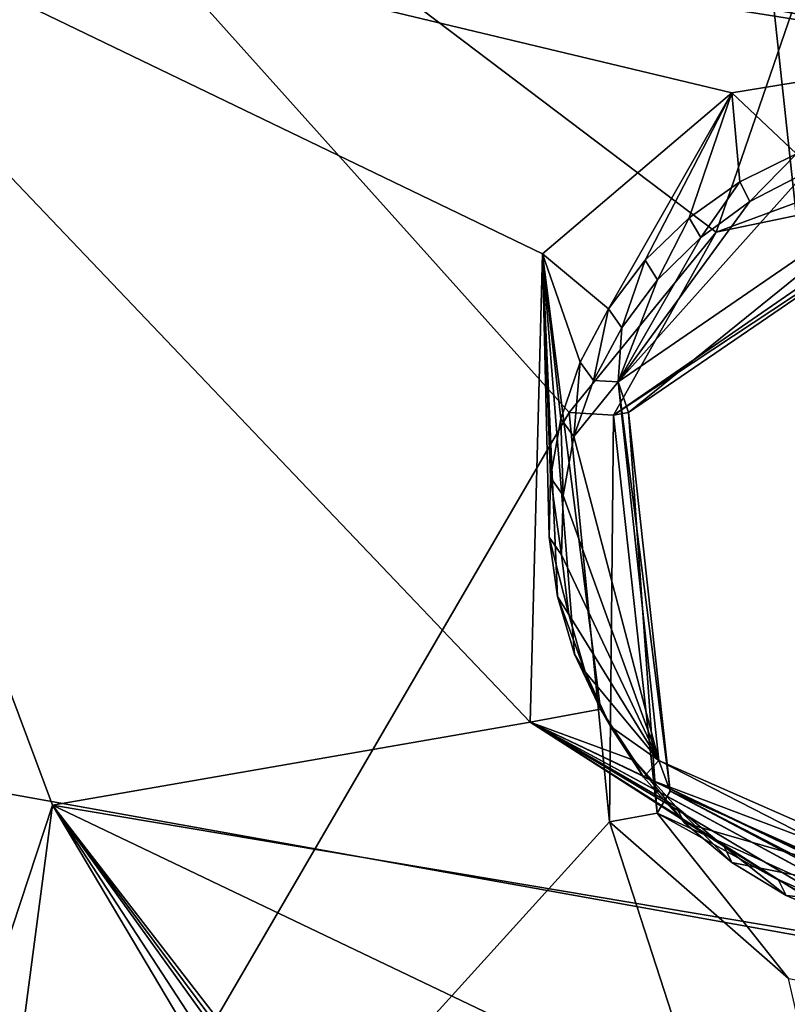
# Model space of a CAD drawing. Header units: millimetres. Extents: x -147 to 294, y -82 to 275.
# Tile 244 of 256: x 200.79 to 204.77, y 203.62 to 208.72. Entities that reach past the tile are written whole.
import ezdxf

# ---------------------------------------------------------------- set-up
doc = ezdxf.new("R2010")
doc.units = ezdxf.units.MM
doc.header["$LTSCALE"] = 67.506716
for name, color, linetype in [('1594', 7, 'CONTINUOUS'), ('1603', 7, 'CONTINUOUS'), ('2227', 7, 'CONTINUOUS'), ('2410', 7, 'CONTINUOUS'), ('2411', 7, 'CONTINUOUS'), ('2413', 7, 'CONTINUOUS'), ('2414', 7, 'CONTINUOUS'), ('2415', 7, 'CONTINUOUS'), ('756', 7, 'CONTINUOUS'), ('841', 7, 'CONTINUOUS')]:
    doc.layers.add(name, color=color, linetype=linetype)

msp = doc.modelspace()

# ---------------------------------------------------------------- linework, layer by layer
at = {"layer": '1594', "linetype": 'CONTINUOUS'}
for points in [[(199.6866, 210.6806, -12.2096), (199.9557, 211.878, -11.8946), (206.4436, 208.4184, -11.9357), (199.6866, 210.6806, -12.2096)], [(206.4436, 208.4184, -11.9357), (199.9557, 211.878, -11.8946), (206.8878, 211.532, -11.1216), (206.4436, 208.4184, -11.9357)], [(199.3816, 210.1142, -12.3838), (199.6866, 210.6806, -12.2096), (205.8278, 208.5616, -11.9749), (199.3816, 210.1142, -12.3838)], [(205.8278, 208.5616, -11.9749), (199.6866, 210.6806, -12.2096), (206.4436, 208.4184, -11.9357), (205.8278, 208.5616, -11.9749)], [(199.1834, 209.8118, -12.4821), (199.3816, 210.1142, -12.3838), (205.8278, 208.5616, -11.9749), (199.1834, 209.8118, -12.4821)], [(199.1052, 209.6286, -12.5368), (199.1834, 209.8118, -12.4821), (205.8278, 208.5616, -11.9749), (199.1052, 209.6286, -12.5368)], [(200.9628, 204.6528, -13.6183), (199.1052, 209.6286, -12.5368), (203.4381, 205.0841, -13.1984), (200.9628, 204.6528, -13.6183)], [(203.4381, 205.0841, -13.1984), (199.1052, 209.6286, -12.5368), (203.5028, 207.5091, -12.5332), (203.4381, 205.0841, -13.1984)], [(203.5028, 207.5091, -12.5332), (199.1052, 209.6286, -12.5368), (204.4828, 208.3423, -12.1966), (203.5028, 207.5091, -12.5332)], [(204.4828, 208.3423, -12.1966), (199.1052, 209.6286, -12.5368), (205.8278, 208.5616, -11.9749), (204.4828, 208.3423, -12.1966)], [(205.7041, 203.8554, -13.2777), (200.9628, 204.6528, -13.6183), (203.4381, 205.0841, -13.1984), (205.7041, 203.8554, -13.2777)], [(206.0272, 198.1041, -15.0419), (200.9628, 204.6528, -13.6183), (208.6494, 200.9823, -13.8147), (206.0272, 198.1041, -15.0419)], [(208.6494, 200.9823, -13.8147), (200.9628, 204.6528, -13.6183), (205.7041, 203.8554, -13.2777), (208.6494, 200.9823, -13.8147)]]:
    msp.add_3dface(points, dxfattribs=at)
at = {"layer": '1603', "linetype": 'CONTINUOUS'}
for points in [[(199.1052, 209.6286, -12.5368), (200.9628, 204.6528, -13.6183), (200.4218, 203.0156, -14.0782), (199.1052, 209.6286, -12.5368)], [(200.9628, 204.6528, -13.6183), (205.3978, 197.194, -15.3224), (200.3475, 199.999, -14.8774), (200.9628, 204.6528, -13.6183)], [(200.4218, 203.0156, -14.0782), (200.9628, 204.6528, -13.6183), (200.3475, 199.999, -14.8774), (200.4218, 203.0156, -14.0782)], [(200.9628, 204.6528, -13.6183), (206.0272, 198.1041, -15.0419), (205.9281, 198.0014, -15.0747), (200.9628, 204.6528, -13.6183)], [(200.9628, 204.6528, -13.6183), (205.9281, 198.0014, -15.0747), (205.8344, 197.8943, -15.1085), (200.9628, 204.6528, -13.6183)], [(200.9628, 204.6528, -13.6183), (205.8344, 197.8943, -15.1085), (205.5914, 197.5585, -15.2125), (200.9628, 204.6528, -13.6183)], [(205.3978, 197.194, -15.3224), (200.9628, 204.6528, -13.6183), (205.5914, 197.5585, -15.2125), (205.3978, 197.194, -15.3224)]]:
    msp.add_3dface(points, dxfattribs=at)
at = {"layer": '2227', "linetype": 'CONTINUOUS'}
for points in [[(205.6146, 211.1453, -9.3703), (199.4261, 211.3819, -9.7249), (204.4018, 207.6217, -10.281), (205.6146, 211.1453, -9.3703)], [(199.4261, 211.3819, -9.7249), (199.8024, 200.1055, -12.5042), (203.6411, 206.6864, -10.555), (199.4261, 211.3819, -9.7249)], [(204.4018, 207.6217, -10.281), (199.4261, 211.3819, -9.7249), (203.6411, 206.6864, -10.555), (204.4018, 207.6217, -10.281)], [(205.5822, 208.0555, -10.112), (205.6146, 211.1453, -9.3703), (204.4018, 207.6217, -10.281), (205.5822, 208.0555, -10.112)], [(203.6411, 206.6864, -10.555), (199.8024, 200.1055, -12.5042), (203.8487, 204.5673, -11.0727), (203.6411, 206.6864, -10.555)], [(199.8024, 200.1055, -12.5042), (206.4085, 196.6723, -13.0304), (203.8487, 204.5673, -11.0727), (199.8024, 200.1055, -12.5042)], [(203.8487, 204.5673, -11.0727), (206.4085, 196.6723, -13.0304), (204.7775, 203.756, -11.2271), (203.8487, 204.5673, -11.0727)]]:
    msp.add_3dface(points, dxfattribs=at)
at = {"layer": '2410', "linetype": 'CONTINUOUS'}
for points in [[(205.5822, 208.0555, -10.112), (204.4018, 207.6217, -10.281), (205.6084, 207.8716, -10.2452), (205.5822, 208.0555, -10.112)], [(205.6084, 207.8716, -10.2452), (204.4018, 207.6217, -10.281), (203.8699, 206.6739, -10.6451), (205.6084, 207.8716, -10.2452)], [(205.6279, 207.8356, -10.4701), (205.6084, 207.8716, -10.2452), (203.8699, 206.6739, -10.6451), (205.6279, 207.8356, -10.4701)], [(205.6279, 207.8356, -10.4701), (203.8699, 206.6739, -10.6451), (203.9473, 206.6874, -10.8847), (205.6279, 207.8356, -10.4701)], [(204.4018, 207.6217, -10.281), (203.6411, 206.6864, -10.555), (203.8699, 206.6739, -10.6451), (204.4018, 207.6217, -10.281)], [(203.6411, 206.6864, -10.555), (203.8487, 204.5673, -11.0727), (203.8699, 206.6739, -10.6451), (203.6411, 206.6864, -10.555)], [(203.8699, 206.6739, -10.6451), (203.8487, 204.5673, -11.0727), (204.0959, 204.6121, -11.1464), (203.8699, 206.6739, -10.6451)], [(203.8699, 206.6739, -10.6451), (204.0959, 204.6121, -11.1464), (203.9473, 206.6874, -10.8847), (203.8699, 206.6739, -10.6451)], [(203.9473, 206.6874, -10.8847), (204.0959, 204.6121, -11.1464), (204.1632, 204.7261, -11.3611), (203.9473, 206.6874, -10.8847)], [(204.0959, 204.6121, -11.1464), (206.0573, 203.7226, -11.2415), (204.1632, 204.7261, -11.3611), (204.0959, 204.6121, -11.1464)], [(206.0573, 203.7226, -11.2415), (206.0559, 203.7503, -11.2565), (204.1632, 204.7261, -11.3611), (206.0573, 203.7226, -11.2415)], [(206.0559, 203.7503, -11.2565), (206.0563, 203.8846, -11.4348), (204.1632, 204.7261, -11.3611), (206.0559, 203.7503, -11.2565)], [(203.8487, 204.5673, -11.0727), (204.7775, 203.756, -11.2271), (204.0959, 204.6121, -11.1464), (203.8487, 204.5673, -11.0727)], [(204.7775, 203.756, -11.2271), (206.0741, 203.5219, -11.2217), (204.0959, 204.6121, -11.1464), (204.7775, 203.756, -11.2271)], [(206.0741, 203.5219, -11.2217), (206.0573, 203.7226, -11.2415), (204.0959, 204.6121, -11.1464), (206.0741, 203.5219, -11.2217)]]:
    msp.add_3dface(points, dxfattribs=at)
at = {"layer": '2411', "linetype": 'CONTINUOUS'}
for points in [[(205.5569, 207.9871, -11.1605), (203.9473, 206.6874, -10.8847), (203.8943, 206.8468, -11.532), (205.5569, 207.9871, -11.1605)], [(205.6279, 207.8356, -10.4701), (203.9473, 206.6874, -10.8847), (205.5569, 207.9871, -11.1605), (205.6279, 207.8356, -10.4701)], [(203.9473, 206.6874, -10.8847), (204.1632, 204.7261, -11.3611), (203.8943, 206.8468, -11.532), (203.9473, 206.6874, -10.8847)], [(203.8943, 206.8468, -11.532), (204.1632, 204.7261, -11.3611), (204.1055, 204.8857, -12.0103), (203.8943, 206.8468, -11.532)], [(204.1632, 204.7261, -11.3611), (206.0563, 203.8846, -11.4348), (204.1055, 204.8857, -12.0103), (204.1632, 204.7261, -11.3611)], [(204.1055, 204.8857, -12.0103), (206.0563, 203.8846, -11.4348), (205.9824, 204.0605, -12.1214), (204.1055, 204.8857, -12.0103)]]:
    msp.add_3dface(points, dxfattribs=at)
at = {"layer": '2413', "linetype": 'CONTINUOUS'}
for points in [[(205.5569, 207.9871, -11.1605), (203.8943, 206.8468, -11.532), (204.8635, 207.9285, -11.2112), (205.5569, 207.9871, -11.1605)], [(204.8635, 207.9285, -11.2112), (203.8943, 206.8468, -11.532), (204.5769, 207.7794, -11.2635), (204.8635, 207.9285, -11.2112)], [(204.5769, 207.7794, -11.2635), (203.8943, 206.8468, -11.532), (204.322, 207.594, -11.3232), (204.5769, 207.7794, -11.2635)], [(204.322, 207.594, -11.3232), (203.8943, 206.8468, -11.532), (204.0983, 207.3735, -11.3902), (204.322, 207.594, -11.3232)], [(204.0983, 207.3735, -11.3902), (203.8943, 206.8468, -11.532), (203.9131, 207.1261, -11.462), (204.0983, 207.3735, -11.3902)], [(203.9131, 207.1261, -11.462), (203.8943, 206.8468, -11.532), (203.7664, 206.8523, -11.5383), (203.9131, 207.1261, -11.462)], [(203.7664, 206.8523, -11.5383), (203.8943, 206.8468, -11.532), (203.6651, 206.5626, -11.616), (203.7664, 206.8523, -11.5383)], [(203.8943, 206.8468, -11.532), (204.1055, 204.8857, -12.0103), (203.6651, 206.5626, -11.616), (203.8943, 206.8468, -11.532)], [(203.6651, 206.5626, -11.616), (204.1055, 204.8857, -12.0103), (203.6086, 206.2571, -11.6954), (203.6651, 206.5626, -11.616)], [(203.6086, 206.2571, -11.6954), (204.1055, 204.8857, -12.0103), (203.5999, 205.9502, -11.7724), (203.6086, 206.2571, -11.6954)], [(203.5999, 205.9502, -11.7724), (204.1055, 204.8857, -12.0103), (203.6389, 205.6412, -11.8474), (203.5999, 205.9502, -11.7724)], [(203.6389, 205.6412, -11.8474), (204.1055, 204.8857, -12.0103), (203.7234, 205.3446, -11.9169), (203.6389, 205.6412, -11.8474)], [(203.7234, 205.3446, -11.9169), (204.1055, 204.8857, -12.0103), (203.854, 205.0603, -11.9808), (203.7234, 205.3446, -11.9169)], [(203.854, 205.0603, -11.9808), (204.1055, 204.8857, -12.0103), (204.0252, 204.7991, -12.0369), (203.854, 205.0603, -11.9808)], [(204.1055, 204.8857, -12.0103), (205.9824, 204.0605, -12.1214), (204.0252, 204.7991, -12.0369), (204.1055, 204.8857, -12.0103)], [(204.0252, 204.7991, -12.0369), (205.9824, 204.0605, -12.1214), (204.2373, 204.5614, -12.085), (204.0252, 204.7991, -12.0369)], [(204.2373, 204.5614, -12.085), (205.9824, 204.0605, -12.1214), (204.4833, 204.3566, -12.1233), (204.2373, 204.5614, -12.085)], [(204.4833, 204.3566, -12.1233), (205.9824, 204.0605, -12.1214), (204.764, 204.186, -12.1514), (204.4833, 204.3566, -12.1233)], [(204.764, 204.186, -12.1514), (205.9824, 204.0605, -12.1214), (205.0662, 204.0575, -12.1681), (204.764, 204.186, -12.1514)]]:
    msp.add_3dface(points, dxfattribs=at)
at = {"layer": '2414', "linetype": 'CONTINUOUS'}
for points in [[(204.8177, 208.0274, -11.5882), (204.5769, 207.7794, -11.2635), (204.5255, 207.8815, -11.6622), (204.8177, 208.0274, -11.5882)], [(204.8635, 207.9285, -11.2112), (204.5769, 207.7794, -11.2635), (204.8177, 208.0274, -11.5882), (204.8635, 207.9285, -11.2112)], [(204.5255, 207.8815, -11.6622), (204.322, 207.594, -11.3232), (204.2629, 207.6959, -11.7426), (204.5255, 207.8815, -11.6622)], [(204.5769, 207.7794, -11.2635), (204.322, 207.594, -11.3232), (204.5255, 207.8815, -11.6622), (204.5769, 207.7794, -11.2635)], [(204.2629, 207.6959, -11.7426), (204.0983, 207.3735, -11.3902), (204.0348, 207.4752, -11.828), (204.2629, 207.6959, -11.7426)], [(204.322, 207.594, -11.3232), (204.0983, 207.3735, -11.3902), (204.2629, 207.6959, -11.7426), (204.322, 207.594, -11.3232)], [(204.0348, 207.4752, -11.828), (203.9131, 207.1261, -11.462), (203.8445, 207.2235, -11.9163), (204.0348, 207.4752, -11.828)], [(204.0983, 207.3735, -11.3902), (203.9131, 207.1261, -11.462), (204.0348, 207.4752, -11.828), (204.0983, 207.3735, -11.3902)], [(203.8445, 207.2235, -11.9163), (203.7664, 206.8523, -11.5383), (203.6974, 206.9474, -12.0055), (203.8445, 207.2235, -11.9163)], [(203.9131, 207.1261, -11.462), (203.7664, 206.8523, -11.5383), (203.8445, 207.2235, -11.9163), (203.9131, 207.1261, -11.462)], [(203.6974, 206.9474, -12.0055), (203.6651, 206.5626, -11.616), (203.5965, 206.6544, -12.0933), (203.6974, 206.9474, -12.0055)], [(203.7664, 206.8523, -11.5383), (203.6651, 206.5626, -11.616), (203.6974, 206.9474, -12.0055), (203.7664, 206.8523, -11.5383)], [(203.5965, 206.6544, -12.0933), (203.6086, 206.2571, -11.6954), (203.543, 206.3501, -12.1781), (203.5965, 206.6544, -12.0933)], [(203.6651, 206.5626, -11.616), (203.6086, 206.2571, -11.6954), (203.5965, 206.6544, -12.0933), (203.6651, 206.5626, -11.616)], [(203.543, 206.3501, -12.1781), (203.5999, 205.9502, -11.7724), (203.5373, 206.0409, -12.2576), (203.543, 206.3501, -12.1781)], [(203.6086, 206.2571, -11.6954), (203.5999, 205.9502, -11.7724), (203.543, 206.3501, -12.1781), (203.6086, 206.2571, -11.6954)], [(203.5999, 205.9502, -11.7724), (203.6389, 205.6412, -11.8474), (203.5373, 206.0409, -12.2576), (203.5999, 205.9502, -11.7724)], [(203.5373, 206.0409, -12.2576), (203.6389, 205.6412, -11.8474), (203.5792, 205.7342, -12.3297), (203.5373, 206.0409, -12.2576)], [(203.6389, 205.6412, -11.8474), (203.7234, 205.3446, -11.9169), (203.5792, 205.7342, -12.3297), (203.6389, 205.6412, -11.8474)], [(203.5792, 205.7342, -12.3297), (203.7234, 205.3446, -11.9169), (203.668, 205.4353, -12.3942), (203.5792, 205.7342, -12.3297)], [(203.7234, 205.3446, -11.9169), (203.854, 205.0603, -11.9808), (203.668, 205.4353, -12.3942), (203.7234, 205.3446, -11.9169)], [(203.668, 205.4353, -12.3942), (203.854, 205.0603, -11.9808), (203.8022, 205.1499, -12.4498), (203.668, 205.4353, -12.3942)], [(203.854, 205.0603, -11.9808), (204.0252, 204.7991, -12.0369), (203.8022, 205.1499, -12.4498), (203.854, 205.0603, -11.9808)], [(203.8022, 205.1499, -12.4498), (204.0252, 204.7991, -12.0369), (203.9788, 204.8849, -12.495), (203.8022, 205.1499, -12.4498)], [(204.0252, 204.7991, -12.0369), (204.2373, 204.5614, -12.085), (203.9788, 204.8849, -12.495), (204.0252, 204.7991, -12.0369)], [(203.9788, 204.8849, -12.495), (204.2373, 204.5614, -12.085), (204.1939, 204.6464, -12.5287), (203.9788, 204.8849, -12.495)], [(204.2373, 204.5614, -12.085), (204.4833, 204.3566, -12.1233), (204.1939, 204.6464, -12.5287), (204.2373, 204.5614, -12.085)], [(204.1939, 204.6464, -12.5287), (204.4833, 204.3566, -12.1233), (204.4441, 204.4393, -12.5504), (204.1939, 204.6464, -12.5287)], [(204.4833, 204.3566, -12.1233), (204.764, 204.186, -12.1514), (204.4441, 204.4393, -12.5504), (204.4833, 204.3566, -12.1233)], [(204.4441, 204.4393, -12.5504), (204.764, 204.186, -12.1514), (204.7232, 204.2686, -12.5591), (204.4441, 204.4393, -12.5504)], [(204.764, 204.186, -12.1514), (205.0662, 204.0575, -12.1681), (204.7232, 204.2686, -12.5591), (204.764, 204.186, -12.1514)], [(204.7232, 204.2686, -12.5591), (205.0662, 204.0575, -12.1681), (205.0259, 204.138, -12.5553), (204.7232, 204.2686, -12.5591)]]:
    msp.add_3dface(points, dxfattribs=at)
at = {"layer": '2415', "linetype": 'CONTINUOUS'}
for points in [[(204.4828, 208.3423, -12.1966), (205.8278, 208.5616, -11.9749), (204.8177, 208.0274, -11.5882), (204.4828, 208.3423, -12.1966)], [(203.5028, 207.5091, -12.5332), (204.4828, 208.3423, -12.1966), (203.8445, 207.2235, -11.9163), (203.5028, 207.5091, -12.5332)], [(204.4828, 208.3423, -12.1966), (204.0348, 207.4752, -11.828), (203.8445, 207.2235, -11.9163), (204.4828, 208.3423, -12.1966)], [(204.4828, 208.3423, -12.1966), (204.2629, 207.6959, -11.7426), (204.0348, 207.4752, -11.828), (204.4828, 208.3423, -12.1966)], [(204.4828, 208.3423, -12.1966), (204.5255, 207.8815, -11.6622), (204.2629, 207.6959, -11.7426), (204.4828, 208.3423, -12.1966)], [(204.4828, 208.3423, -12.1966), (204.8177, 208.0274, -11.5882), (204.5255, 207.8815, -11.6622), (204.4828, 208.3423, -12.1966)], [(203.4381, 205.0841, -13.1984), (203.5028, 207.5091, -12.5332), (203.8022, 205.1499, -12.4498), (203.4381, 205.0841, -13.1984)], [(203.5028, 207.5091, -12.5332), (203.8445, 207.2235, -11.9163), (203.6974, 206.9474, -12.0055), (203.5028, 207.5091, -12.5332)], [(203.5028, 207.5091, -12.5332), (203.6974, 206.9474, -12.0055), (203.5965, 206.6544, -12.0933), (203.5028, 207.5091, -12.5332)], [(203.5028, 207.5091, -12.5332), (203.5965, 206.6544, -12.0933), (203.543, 206.3501, -12.1781), (203.5028, 207.5091, -12.5332)], [(203.5028, 207.5091, -12.5332), (203.543, 206.3501, -12.1781), (203.5373, 206.0409, -12.2576), (203.5028, 207.5091, -12.5332)], [(203.5028, 207.5091, -12.5332), (203.5373, 206.0409, -12.2576), (203.5792, 205.7342, -12.3297), (203.5028, 207.5091, -12.5332)], [(203.5028, 207.5091, -12.5332), (203.5792, 205.7342, -12.3297), (203.668, 205.4353, -12.3942), (203.5028, 207.5091, -12.5332)], [(203.5028, 207.5091, -12.5332), (203.668, 205.4353, -12.3942), (203.8022, 205.1499, -12.4498), (203.5028, 207.5091, -12.5332)], [(203.4381, 205.0841, -13.1984), (203.8022, 205.1499, -12.4498), (203.9788, 204.8849, -12.495), (203.4381, 205.0841, -13.1984)], [(205.7041, 203.8554, -13.2777), (203.4381, 205.0841, -13.1984), (205.6946, 204.0114, -12.9117), (205.7041, 203.8554, -13.2777)], [(203.4381, 205.0841, -13.1984), (203.9788, 204.8849, -12.495), (204.1939, 204.6464, -12.5287), (203.4381, 205.0841, -13.1984)], [(203.4381, 205.0841, -13.1984), (204.1939, 204.6464, -12.5287), (204.4441, 204.4393, -12.5504), (203.4381, 205.0841, -13.1984)], [(203.4381, 205.0841, -13.1984), (204.4441, 204.4393, -12.5504), (204.7232, 204.2686, -12.5591), (203.4381, 205.0841, -13.1984)], [(203.4381, 205.0841, -13.1984), (204.7232, 204.2686, -12.5591), (205.0259, 204.138, -12.5553), (203.4381, 205.0841, -13.1984)], [(203.4381, 205.0841, -13.1984), (205.0259, 204.138, -12.5553), (205.3466, 204.0515, -12.5387), (203.4381, 205.0841, -13.1984)], [(203.4381, 205.0841, -13.1984), (205.3466, 204.0515, -12.5387), (205.6782, 204.0114, -12.5089), (203.4381, 205.0841, -13.1984)], [(203.4381, 205.0841, -13.1984), (205.6782, 204.0114, -12.5089), (205.6946, 204.0114, -12.9117), (203.4381, 205.0841, -13.1984)]]:
    msp.add_3dface(points, dxfattribs=at)
at = {"layer": '756', "linetype": 'CONTINUOUS'}
for points in [[(203.7495, 217.597, -36.6176), (233.1463, 217.9973, -41.4154), (205.8603, 198.0519, -41.5524), (203.7495, 217.597, -36.6176)], [(175.102, 216.4034, -28.5238), (203.7495, 217.597, -36.6176), (192.022, 194.1991, -38.7813), (175.102, 216.4034, -28.5238)], [(203.7495, 217.597, -36.6176), (205.8603, 198.0519, -41.5524), (192.022, 194.1991, -38.7813), (203.7495, 217.597, -36.6176)]]:
    msp.add_3dface(points, dxfattribs=at)
at = {"layer": '841', "linetype": 'CONTINUOUS'}
for points in [[(204.8363, 217.3552, -35.3042), (177.4701, 208.8882, -28.9701), (208.1938, 203.3747, -38.9809), (204.8363, 217.3552, -35.3042)], [(177.4701, 208.8882, -28.9701), (185.0229, 186.5877, -35.0661), (208.1938, 203.3747, -38.9809), (177.4701, 208.8882, -28.9701)]]:
    msp.add_3dface(points, dxfattribs=at)

doc.saveas('drawing.dxf')
